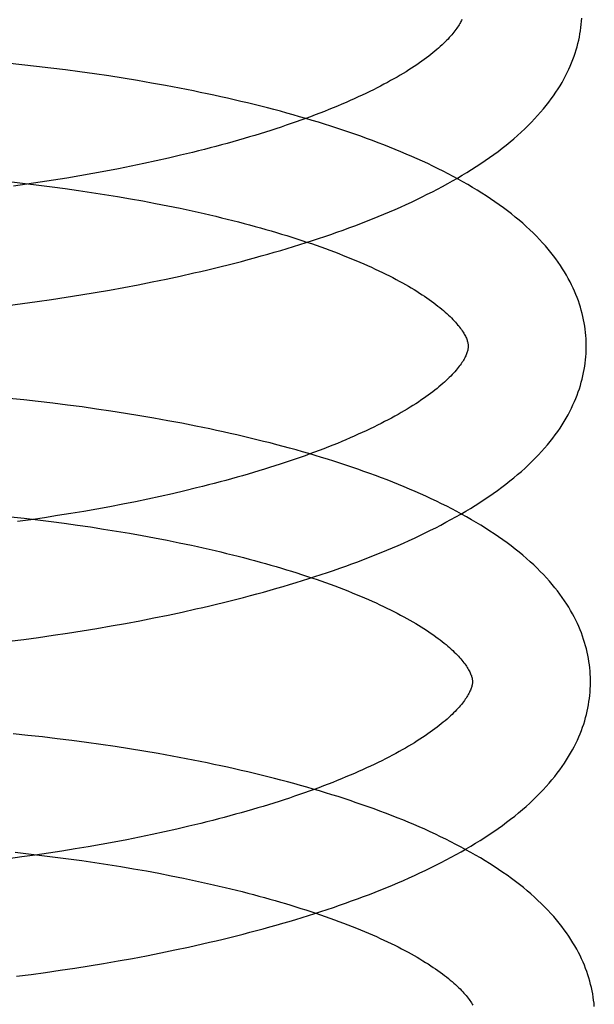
# Model space of a CAD drawing. Header units: inches. Extents: x 0 to 204, y 0 to 132.
# Tile 20 of 99: x 37.3894 to 37.4868, y 50.0116 to 50.1783. Entities that reach past the tile are written whole.
import ezdxf

# ---------------------------------------------------------------- set-up
doc = ezdxf.new("R2010")
doc.units = ezdxf.units.IN
doc.header["$LTSCALE"] = 11.243375
doc.header["$MEASUREMENT"] = 0
doc.linetypes.add('HIDDEN', pattern=[0.2, 0.1, -0.1])
doc.layers.add('DEFAULT_2', color=8, linetype='HIDDEN')

msp = doc.modelspace()

# ---------------------------------------------------------------- linework, layer by layer
at = {"layer": 'DEFAULT_2', "color": 8, "linetype": 'HIDDEN'}
for p, q in [((37.3898, 50.17065), (37.38732, 50.17091)), ((37.39227, 50.17037), (37.3898, 50.17065)), ((37.39474, 50.17008), (37.39227, 50.17037)), ((37.39721, 50.16977), (37.39474, 50.17008)), ((37.39966, 50.16945), (37.39721, 50.16977)), ((37.40211, 50.1691), (37.39966, 50.16945)), ((37.40454, 50.16874), (37.40211, 50.1691)), ((37.40697, 50.16836), (37.40454, 50.16874)), ((37.40938, 50.16797), (37.40697, 50.16836)), ((37.41178, 50.16755), (37.40938, 50.16797)), ((37.41416, 50.16712), (37.41178, 50.16755)), ((37.41652, 50.16668), (37.41416, 50.16712)), ((37.41466, 50.15483), (37.41258, 50.15436)), ((37.41671, 50.15531), (37.41466, 50.15483)), ((37.41874, 50.1558), (37.41671, 50.15531)), ((37.4062, 50.15304), (37.40403, 50.15263)), ((37.40835, 50.15347), (37.4062, 50.15304)), ((37.41048, 50.15391), (37.40835, 50.15347)), ((37.41258, 50.15436), (37.41048, 50.15391)), ((37.39741, 50.15146), (37.39518, 50.1511)), ((37.39964, 50.15184), (37.39741, 50.15146)), ((37.40184, 50.15222), (37.39964, 50.15184)), ((37.40403, 50.15263), (37.40184, 50.15222)), ((37.3881, 50.15081), (37.39039, 50.15055)), ((37.39067, 50.15043), (37.3884, 50.15011)), ((37.39039, 50.15055), (37.39266, 50.15028)), ((37.39293, 50.15076), (37.39067, 50.15043)), ((37.39266, 50.15028), (37.39492, 50.14999)), ((37.39518, 50.1511), (37.39293, 50.15076)), ((37.39492, 50.14999), (37.39717, 50.14969)), ((37.39717, 50.14969), (37.39941, 50.14937)), ((37.39941, 50.14937), (37.40163, 50.14904)), ((37.40163, 50.14904), (37.40384, 50.1487)), ((37.40384, 50.1487), (37.40602, 50.14834)), ((37.40602, 50.14834), (37.40819, 50.14797)), ((37.40819, 50.14797), (37.41033, 50.14758)), ((37.41033, 50.14758), (37.41246, 50.14718)), ((37.41246, 50.14718), (37.41455, 50.14677)), ((37.41455, 50.14677), (37.41662, 50.14634)), ((37.41426, 50.13436), (37.41663, 50.13486)), ((37.41663, 50.13486), (37.41897, 50.13539)), ((37.40708, 50.13294), (37.40949, 50.13339)), ((37.40949, 50.13339), (37.41189, 50.13387)), ((37.41189, 50.13387), (37.41426, 50.13436)), ((37.39733, 50.13129), (37.39978, 50.13167)), ((37.39978, 50.13167), (37.40223, 50.13208)), ((37.40223, 50.13208), (37.40466, 50.1325)), ((37.40466, 50.1325), (37.40708, 50.13294)), ((37.38744, 50.12991), (37.38992, 50.13023)), ((37.38992, 50.13023), (37.39239, 50.13056)), ((37.39239, 50.13056), (37.39486, 50.13092)), ((37.39486, 50.13092), (37.39733, 50.13129)), ((37.39012, 50.1139), (37.38764, 50.11416)), ((37.3926, 50.11363), (37.39012, 50.1139)), ((37.39508, 50.11334), (37.3926, 50.11363)), ((37.39755, 50.11303), (37.39508, 50.11334)), ((37.40002, 50.11271), (37.39755, 50.11303)), ((37.40247, 50.11236), (37.40002, 50.11271)), ((37.40491, 50.112), (37.40247, 50.11236)), ((37.40735, 50.11163), (37.40491, 50.112)), ((37.40977, 50.11123), (37.40735, 50.11163)), ((37.41217, 50.11082), (37.40977, 50.11123)), ((37.41456, 50.11039), (37.41217, 50.11082)), ((37.41693, 50.10994), (37.41456, 50.11039)), ((37.41535, 50.09803), (37.41327, 50.09757)), ((37.4174, 50.09851), (37.41535, 50.09803)), ((37.41942, 50.099), (37.4174, 50.09851)), ((37.40904, 50.09667), (37.40689, 50.09624)), ((37.41117, 50.09711), (37.40904, 50.09667)), ((37.41327, 50.09757), (37.41117, 50.09711)), ((37.3981, 50.09467), (37.39587, 50.09431)), ((37.40032, 50.09504), (37.3981, 50.09467)), ((37.40253, 50.09543), (37.40032, 50.09504)), ((37.40472, 50.09583), (37.40253, 50.09543)), ((37.40689, 50.09624), (37.40472, 50.09583)), ((37.38794, 50.09411), (37.39022, 50.09386)), ((37.39136, 50.09363), (37.38909, 50.09332)), ((37.39022, 50.09386), (37.39249, 50.0936)), ((37.39362, 50.09396), (37.39136, 50.09363)), ((37.39249, 50.0936), (37.39475, 50.09332)), ((37.39587, 50.09431), (37.39362, 50.09396)), ((37.39475, 50.09332), (37.397, 50.09302)), ((37.397, 50.09302), (37.39924, 50.09271)), ((37.39924, 50.09271), (37.40146, 50.09239)), ((37.40146, 50.09239), (37.40367, 50.09205)), ((37.40367, 50.09205), (37.40586, 50.0917)), ((37.40586, 50.0917), (37.40803, 50.09133)), ((37.40803, 50.09133), (37.41018, 50.09095)), ((37.41018, 50.09095), (37.41231, 50.09056)), ((37.41231, 50.09056), (37.41441, 50.09015)), ((37.41441, 50.09015), (37.41648, 50.08973)), ((37.41458, 50.07748), (37.41695, 50.07799)), ((37.41695, 50.07799), (37.41931, 50.07851)), ((37.40737, 50.07607), (37.40978, 50.07652)), ((37.40978, 50.07652), (37.41219, 50.07699)), ((37.41219, 50.07699), (37.41458, 50.07748)), ((37.39757, 50.07442), (37.40003, 50.07481)), ((37.40003, 50.07481), (37.40249, 50.07521)), ((37.40249, 50.07521), (37.40493, 50.07563)), ((37.40493, 50.07563), (37.40737, 50.07607)), ((37.38764, 50.07305), (37.39013, 50.07337)), ((37.39013, 50.07337), (37.39262, 50.0737)), ((37.39262, 50.0737), (37.3951, 50.07405)), ((37.3951, 50.07405), (37.39757, 50.07442)), ((37.39085, 50.05711), (37.38836, 50.05737)), ((37.39333, 50.05684), (37.39085, 50.05711)), ((37.39581, 50.05655), (37.39333, 50.05684)), ((37.39828, 50.05624), (37.39581, 50.05655)), ((37.40074, 50.05591), (37.39828, 50.05624)), ((37.40319, 50.05557), (37.40074, 50.05591)), ((37.40564, 50.05521), (37.40319, 50.05557)), ((37.40807, 50.05484), (37.40564, 50.05521)), ((37.41049, 50.05444), (37.40807, 50.05484)), ((37.4129, 50.05403), (37.41049, 50.05444)), ((37.41529, 50.0536), (37.4129, 50.05403)), ((37.41766, 50.05315), (37.41529, 50.0536)), ((37.41812, 50.04172), (37.41607, 50.04124)), ((37.42014, 50.04221), (37.41812, 50.04172)), ((37.40976, 50.03988), (37.40761, 50.03945)), ((37.41189, 50.04032), (37.40976, 50.03988)), ((37.41399, 50.04077), (37.41189, 50.04032)), ((37.41607, 50.04124), (37.41399, 50.04077)), ((37.40105, 50.03825), (37.39882, 50.03788)), ((37.40325, 50.03864), (37.40105, 50.03825)), ((37.40544, 50.03904), (37.40325, 50.03864)), ((37.40761, 50.03945), (37.40544, 50.03904)), ((37.38981, 50.03653), (37.38753, 50.03623)), ((37.38866, 50.03732), (37.39094, 50.03707)), ((37.39208, 50.03684), (37.38981, 50.03653)), ((37.39094, 50.03707), (37.39321, 50.0368)), ((37.39434, 50.03717), (37.39208, 50.03684)), ((37.39321, 50.0368), (37.39547, 50.03652)), ((37.39659, 50.03752), (37.39434, 50.03717)), ((37.39547, 50.03652), (37.39772, 50.03623)), ((37.39882, 50.03788), (37.39659, 50.03752)), ((37.39772, 50.03623), (37.39996, 50.03592)), ((37.39996, 50.03592), (37.40218, 50.0356)), ((37.40218, 50.0356), (37.40439, 50.03526)), ((37.40439, 50.03526), (37.40658, 50.03491)), ((37.40658, 50.03491), (37.40875, 50.03454)), ((37.40875, 50.03454), (37.4109, 50.03416)), ((37.4109, 50.03416), (37.41303, 50.03377)), ((37.41303, 50.03377), (37.41513, 50.03336)), ((37.41513, 50.03336), (37.4172, 50.03294)), ((37.41807, 50.02128), (37.42042, 50.02181)), ((37.40853, 50.01936), (37.41094, 50.01981)), ((37.41094, 50.01981), (37.41333, 50.02029)), ((37.41333, 50.02029), (37.41571, 50.02078)), ((37.41571, 50.02078), (37.41807, 50.02128)), ((37.39877, 50.01771), (37.40123, 50.01809)), ((37.40123, 50.01809), (37.40367, 50.0185)), ((37.40367, 50.0185), (37.40611, 50.01892)), ((37.40611, 50.01892), (37.40853, 50.01936)), ((37.38889, 50.01633), (37.39137, 50.01665)), ((37.39137, 50.01665), (37.39384, 50.01698)), ((37.39384, 50.01698), (37.39631, 50.01734)), ((37.39631, 50.01734), (37.39877, 50.01771))]:
    msp.add_line(p, q, dxfattribs=at)
for points in [[(37.46436, 50.17833), (37.46429, 50.17815), (37.4642, 50.17798), (37.46411, 50.1778), (37.46401, 50.17761), (37.46389, 50.17742), (37.46377, 50.17722), (37.46364, 50.17702), (37.4635, 50.17681), (37.46336, 50.1766), (37.46319, 50.17639), (37.46302, 50.17617), (37.46284, 50.17594), (37.46265, 50.17571), (37.46245, 50.17548), (37.46223, 50.17524), (37.46201, 50.175), (37.46177, 50.17475), (37.46152, 50.1745), (37.46126, 50.17425), (37.46099, 50.17399), (37.4607, 50.17373), (37.46041, 50.17346), (37.4601, 50.1732), (37.45977, 50.17293), (37.45944, 50.17265), (37.45909, 50.17237), (37.45873, 50.17209), (37.45836, 50.17181), (37.45797, 50.17153), (37.45757, 50.17124), (37.45716, 50.17095), (37.45673, 50.17065), (37.45629, 50.17036), (37.45584, 50.17006), (37.45537, 50.16977), (37.45489, 50.16947), (37.4544, 50.16917), (37.45389, 50.16886), (37.45337, 50.16856), (37.45284, 50.16826), (37.45229, 50.16795), (37.45173, 50.16764), (37.45116, 50.16734), (37.45058, 50.16703), (37.44998, 50.16672), (37.44937, 50.16642), (37.44874, 50.16611), (37.44811, 50.1658), (37.44746, 50.16549), (37.44679, 50.16519), (37.44612, 50.16488), (37.44543, 50.16457), (37.44474, 50.16427), (37.44403, 50.16396), (37.4433, 50.16366), (37.44257, 50.16336), (37.44182, 50.16305), (37.44106, 50.16275), (37.44029, 50.16245), (37.43951, 50.16215), (37.43872, 50.16185), (37.43791, 50.16156), (37.4371, 50.16126), (37.43627, 50.16097), (37.43543, 50.16068), (37.43459, 50.16039), (37.43373, 50.1601), (37.43286, 50.15981), (37.43198, 50.15953), (37.4311, 50.15925), (37.4302, 50.15897), (37.42929, 50.15869), (37.42838, 50.15842), (37.42745, 50.15814), (37.42652, 50.15787), (37.42557, 50.1576), (37.42462, 50.15734), (37.42366, 50.15708), (37.42269, 50.15681), (37.42171, 50.15656), (37.42073, 50.1563), (37.41974, 50.15605), (37.41874, 50.1558)], [(37.41897, 50.13539), (37.42013, 50.13566), (37.42129, 50.13593), (37.42245, 50.13621), (37.4236, 50.13649), (37.42474, 50.13677), (37.42588, 50.13706), (37.42701, 50.13736), (37.42814, 50.13766), (37.42925, 50.13796), (37.43037, 50.13827), (37.43148, 50.13858), (37.43258, 50.13889), (37.43367, 50.13921), (37.43476, 50.13954), (37.43584, 50.13987), (37.43691, 50.1402), (37.43798, 50.14054), (37.43904, 50.14088), (37.44009, 50.14123), (37.44113, 50.14158), (37.44217, 50.14193), (37.4432, 50.14229), (37.44422, 50.14266), (37.44523, 50.14303), (37.44623, 50.1434), (37.44723, 50.14378), (37.44822, 50.14416), (37.4492, 50.14455), (37.45017, 50.14494), (37.45113, 50.14534), (37.45209, 50.14574), (37.45303, 50.14615), (37.45397, 50.14656), (37.45489, 50.14698), (37.45581, 50.1474), (37.45672, 50.14783), (37.45761, 50.14827), (37.4585, 50.14871), (37.45938, 50.14915), (37.46025, 50.1496), (37.4611, 50.15006), (37.46195, 50.15052), (37.46279, 50.15098), (37.46361, 50.15146), (37.46442, 50.15194), (37.46522, 50.15242), (37.46601, 50.15291), (37.46679, 50.15341), (37.46756, 50.15391), (37.46831, 50.15442), (37.46905, 50.15493), (37.46977, 50.15545), (37.47048, 50.15598), (37.47118, 50.15651), (37.47186, 50.15704), (37.47252, 50.15759), (37.47317, 50.15813), (37.4738, 50.15868), (37.47441, 50.15923), (37.47501, 50.15979), (37.47558, 50.16034), (37.47614, 50.1609), (37.47668, 50.16147), (37.47719, 50.16203), (37.47769, 50.16259), (37.47817, 50.16316), (37.47863, 50.16372), (37.47908, 50.16429), (37.4795, 50.16485), (37.4799, 50.16541), (37.48028, 50.16598), (37.48065, 50.16654), (37.481, 50.1671), (37.48133, 50.16766), (37.48164, 50.16821), (37.48193, 50.16877), (37.48221, 50.16932), (37.48247, 50.16987), (37.48272, 50.17042), (37.48295, 50.17097), (37.48316, 50.17152), (37.48336, 50.17207), (37.48355, 50.17261), (37.48372, 50.17316), (37.48388, 50.1737), (37.48402, 50.17424), (37.48415, 50.17478), (37.48426, 50.17532), (37.48436, 50.17586), (37.48445, 50.1764), (37.48453, 50.17694), (37.48459, 50.17748), (37.48464, 50.17801), (37.48467, 50.17855)], [(37.48542, 50.12327), (37.48541, 50.12372), (37.48539, 50.12426), (37.48535, 50.12479), (37.4853, 50.12533), (37.48524, 50.12586), (37.48517, 50.12639), (37.48508, 50.12693), (37.48498, 50.12746), (37.48486, 50.128), (37.48473, 50.12853), (37.48459, 50.12907), (37.48444, 50.1296), (37.48427, 50.13014), (37.48409, 50.13068), (37.48389, 50.13122), (37.48368, 50.13176), (37.48345, 50.1323), (37.48321, 50.13284), (37.48295, 50.13338), (37.48268, 50.13392), (37.48239, 50.13447), (37.48208, 50.13501), (37.48175, 50.13556), (37.48141, 50.13611), (37.48105, 50.13666), (37.48068, 50.13721), (37.48028, 50.13776), (37.47986, 50.13831), (37.47943, 50.13886), (37.47898, 50.13941), (37.47851, 50.13997), (37.47801, 50.14052), (37.4775, 50.14107), (37.47697, 50.14162), (37.47642, 50.14217), (37.47585, 50.14271), (37.47526, 50.14326), (37.47466, 50.1438), (37.47404, 50.14433), (37.47339, 50.14486), (37.47274, 50.14539), (37.47206, 50.14591), (37.47138, 50.14643), (37.47067, 50.14694), (37.46995, 50.14745), (37.46922, 50.14795), (37.46847, 50.14844), (37.46771, 50.14893), (37.46694, 50.14941), (37.46615, 50.14989), (37.46535, 50.15036), (37.46454, 50.15082), (37.46372, 50.15128), (37.46289, 50.15173), (37.46204, 50.15218), (37.46119, 50.15262), (37.46033, 50.15305), (37.45945, 50.15348), (37.45857, 50.1539), (37.45767, 50.15431), (37.45677, 50.15472), (37.45585, 50.15513), (37.45493, 50.15553), (37.454, 50.15592), (37.45305, 50.15631), (37.4521, 50.1567), (37.45114, 50.15708), (37.45017, 50.15745), (37.4492, 50.15782), (37.44821, 50.15818), (37.44722, 50.15854), (37.44622, 50.15889), (37.44521, 50.15924), (37.44419, 50.15958), (37.44317, 50.15992), (37.44213, 50.16025), (37.44109, 50.16058), (37.44005, 50.16091), (37.43899, 50.16123), (37.43793, 50.16154), (37.43686, 50.16185), (37.43578, 50.16216), (37.4347, 50.16246), (37.43361, 50.16276), (37.43251, 50.16305), (37.4314, 50.16334), (37.43029, 50.16362), (37.42918, 50.1639), (37.42805, 50.16417), (37.42693, 50.16444), (37.42579, 50.16471), (37.42465, 50.16497), (37.42351, 50.16523), (37.42235, 50.16548), (37.4212, 50.16573), (37.42004, 50.16597), (37.41887, 50.16621), (37.41652, 50.16668)], [(37.41662, 50.14634), (37.41866, 50.1459), (37.41967, 50.14568), (37.42067, 50.14545), (37.42167, 50.14522), (37.42266, 50.14499), (37.42363, 50.14475), (37.42461, 50.14452), (37.42557, 50.14427), (37.42652, 50.14403), (37.42746, 50.14378), (37.4284, 50.14353), (37.42933, 50.14328), (37.43024, 50.14303), (37.43115, 50.14277), (37.43205, 50.14251), (37.43294, 50.14225), (37.43381, 50.14198), (37.43468, 50.14172), (37.43554, 50.14145), (37.43639, 50.14118), (37.43722, 50.14091), (37.43805, 50.14063), (37.43886, 50.14036), (37.43967, 50.14008), (37.44046, 50.1398), (37.44124, 50.13952), (37.44201, 50.13923), (37.44277, 50.13895), (37.44351, 50.13867), (37.44425, 50.13838), (37.44497, 50.13809), (37.44568, 50.1378), (37.44637, 50.13752), (37.44706, 50.13723), (37.44773, 50.13694), (37.44839, 50.13664), (37.44904, 50.13635), (37.44967, 50.13606), (37.45029, 50.13577), (37.4509, 50.13547), (37.4515, 50.13518), (37.45208, 50.13489), (37.45265, 50.1346), (37.45321, 50.1343), (37.45375, 50.13401), (37.45428, 50.13372), (37.4548, 50.13343), (37.4553, 50.13315), (37.45579, 50.13286), (37.45626, 50.13257), (37.45672, 50.13229), (37.45717, 50.132), (37.45761, 50.13172), (37.45803, 50.13144), (37.45844, 50.13116), (37.45884, 50.13088), (37.45922, 50.13061), (37.45959, 50.13034), (37.45995, 50.13007), (37.46029, 50.1298), (37.46062, 50.12954), (37.46094, 50.12928), (37.46125, 50.12902), (37.46154, 50.12877), (37.46182, 50.12851), (37.46209, 50.12826), (37.46235, 50.12802), (37.46259, 50.12778), (37.46283, 50.12754), (37.46305, 50.12731), (37.46326, 50.12708), (37.46346, 50.12685), (37.46364, 50.12663), (37.46382, 50.12642), (37.46398, 50.12621), (37.46414, 50.126), (37.46429, 50.1258), (37.46442, 50.1256), (37.46455, 50.1254), (37.46467, 50.12521), (37.46477, 50.12503), (37.46487, 50.12484), (37.46496, 50.12467), (37.46505, 50.1245), (37.46512, 50.12433), (37.46518, 50.12417), (37.46524, 50.12402), (37.46528, 50.12388), (37.46532, 50.12374), (37.46535, 50.12361), (37.46538, 50.12348), (37.4654, 50.12336), (37.46541, 50.12324), (37.46542, 50.12313), (37.46543, 50.12302)], [(37.41931, 50.07851), (37.42048, 50.07878), (37.42164, 50.07905), (37.4228, 50.07933), (37.42395, 50.07961), (37.4251, 50.07989), (37.42625, 50.08018), (37.42738, 50.08048), (37.42852, 50.08077), (37.42964, 50.08108), (37.43076, 50.08138), (37.43187, 50.08169), (37.43298, 50.08201), (37.43408, 50.08233), (37.43517, 50.08265), (37.43626, 50.08298), (37.43734, 50.08332), (37.43841, 50.08365), (37.43947, 50.084), (37.44053, 50.08434), (37.44158, 50.08469), (37.44262, 50.08505), (37.44366, 50.08541), (37.44468, 50.08577), (37.4457, 50.08614), (37.44671, 50.08652), (37.44771, 50.08689), (37.44871, 50.08728), (37.44969, 50.08767), (37.45067, 50.08806), (37.45163, 50.08846), (37.45259, 50.08886), (37.45354, 50.08927), (37.45448, 50.08968), (37.45541, 50.0901), (37.45634, 50.09052), (37.45725, 50.09095), (37.45815, 50.09139), (37.45904, 50.09183), (37.45993, 50.09227), (37.4608, 50.09272), (37.46166, 50.09318), (37.46251, 50.09364), (37.46335, 50.09411), (37.46418, 50.09458), (37.465, 50.09506), (37.46581, 50.09554), (37.4666, 50.09604), (37.46738, 50.09653), (37.46815, 50.09704), (37.46891, 50.09755), (37.46965, 50.09806), (37.47038, 50.09858), (37.4711, 50.09911), (37.4718, 50.09964), (37.47248, 50.10018), (37.47315, 50.10072), (37.4738, 50.10126), (37.47443, 50.10181), (37.47505, 50.10237), (37.47565, 50.10292), (37.47623, 50.10348), (37.47679, 50.10405), (37.47734, 50.10461), (37.47786, 50.10518), (37.47836, 50.10574), (37.47885, 50.10631), (37.47931, 50.10688), (37.47976, 50.10745), (37.48018, 50.10801), (37.48059, 50.10858), (37.48098, 50.10914), (37.48134, 50.10971), (37.48169, 50.11027), (37.48203, 50.11083), (37.48234, 50.11139), (37.48264, 50.11195), (37.48292, 50.1125), (37.48318, 50.11305), (37.48343, 50.11361), (37.48366, 50.11416), (37.48388, 50.11471), (37.48408, 50.11525), (37.48426, 50.1158), (37.48443, 50.11634), (37.48459, 50.11689), (37.48473, 50.11743), (37.48486, 50.11797), (37.48498, 50.11852), (37.48508, 50.11906), (37.48517, 50.1196), (37.48524, 50.12014), (37.48531, 50.12068), (37.48536, 50.12121), (37.48539, 50.12175), (37.48541, 50.12229), (37.48543, 50.12283), (37.48542, 50.12327)], [(37.46543, 50.12302), (37.46542, 50.12292), (37.46542, 50.1228), (37.46541, 50.12268), (37.46539, 50.12256), (37.46537, 50.12244), (37.46534, 50.12231), (37.46531, 50.12217), (37.46526, 50.12202), (37.46521, 50.12187), (37.46515, 50.12171), (37.46509, 50.12154), (37.46501, 50.12137), (37.46492, 50.12119), (37.46483, 50.121), (37.46472, 50.12081), (37.46461, 50.12062), (37.46449, 50.12042), (37.46436, 50.12022), (37.46422, 50.12001), (37.46407, 50.1198), (37.46391, 50.11959), (37.46374, 50.11937), (37.46356, 50.11914), (37.46337, 50.11892), (37.46316, 50.11868), (37.46295, 50.11844), (37.46272, 50.1182), (37.46248, 50.11795), (37.46223, 50.1177), (37.46197, 50.11745), (37.4617, 50.11719), (37.46141, 50.11693), (37.46112, 50.11666), (37.46081, 50.1164), (37.46048, 50.11612), (37.46015, 50.11585), (37.4598, 50.11557), (37.45944, 50.11529), (37.45906, 50.11501), (37.45867, 50.11472), (37.45827, 50.11443), (37.45786, 50.11414), (37.45743, 50.11385), (37.45699, 50.11355), (37.45654, 50.11326), (37.45607, 50.11296), (37.45559, 50.11266), (37.4551, 50.11236), (37.45459, 50.11206), (37.45407, 50.11176), (37.45354, 50.11145), (37.45299, 50.11115), (37.45243, 50.11084), (37.45186, 50.11054), (37.45127, 50.11023), (37.45067, 50.10992), (37.45006, 50.10961), (37.44944, 50.10931), (37.4488, 50.109), (37.44815, 50.10869), (37.44749, 50.10838), (37.44681, 50.10808), (37.44613, 50.10777), (37.44543, 50.10747), (37.44472, 50.10716), (37.444, 50.10686), (37.44326, 50.10655), (37.44251, 50.10625), (37.44175, 50.10595), (37.44098, 50.10565), (37.4402, 50.10535), (37.43941, 50.10505), (37.4386, 50.10476), (37.43779, 50.10446), (37.43696, 50.10417), (37.43612, 50.10388), (37.43528, 50.10359), (37.43442, 50.1033), (37.43355, 50.10301), (37.43267, 50.10273), (37.43179, 50.10245), (37.43089, 50.10217), (37.42998, 50.10189), (37.42906, 50.10162), (37.42814, 50.10134), (37.4272, 50.10107), (37.42626, 50.1008), (37.42531, 50.10054), (37.42435, 50.10028), (37.42338, 50.10001), (37.4224, 50.09976), (37.42142, 50.0995), (37.42042, 50.09925), (37.41942, 50.099)], [(37.48614, 50.06648), (37.48613, 50.06694), (37.48611, 50.06747), (37.48607, 50.06801), (37.48602, 50.06854), (37.48596, 50.06908), (37.48589, 50.06961), (37.4858, 50.07015), (37.48569, 50.07068), (37.48558, 50.07122), (37.48545, 50.07176), (37.48531, 50.07229), (37.48515, 50.07283), (37.48498, 50.07337), (37.4848, 50.07391), (37.4846, 50.07445), (37.48439, 50.07499), (37.48416, 50.07553), (37.48392, 50.07607), (37.48366, 50.07661), (37.48338, 50.07716), (37.48309, 50.07771), (37.48278, 50.07825), (37.48245, 50.0788), (37.48211, 50.07935), (37.48175, 50.0799), (37.48137, 50.08045), (37.48097, 50.08101), (37.48055, 50.08156), (37.48012, 50.08211), (37.47966, 50.08267), (37.47919, 50.08322), (37.47869, 50.08377), (37.47818, 50.08433), (37.47764, 50.08488), (37.47709, 50.08543), (37.47652, 50.08597), (37.47593, 50.08652), (37.47532, 50.08706), (37.47469, 50.0876), (37.47405, 50.08813), (37.47339, 50.08866), (37.47271, 50.08918), (37.47202, 50.0897), (37.47131, 50.09021), (37.47058, 50.09071), (37.46985, 50.09122), (37.4691, 50.09171), (37.46833, 50.0922), (37.46755, 50.09268), (37.46676, 50.09316), (37.46596, 50.09363), (37.46515, 50.09409), (37.46432, 50.09455), (37.46349, 50.095), (37.46264, 50.09545), (37.46178, 50.09589), (37.46091, 50.09632), (37.46003, 50.09675), (37.45915, 50.09717), (37.45825, 50.09759), (37.45734, 50.098), (37.45642, 50.0984), (37.45549, 50.0988), (37.45456, 50.0992), (37.45361, 50.09959), (37.45266, 50.09997), (37.45169, 50.10035), (37.45072, 50.10072), (37.44974, 50.10109), (37.44875, 50.10145), (37.44775, 50.10181), (37.44675, 50.10217), (37.44573, 50.10251), (37.44471, 50.10286), (37.44368, 50.1032), (37.44265, 50.10353), (37.4416, 50.10386), (37.44055, 50.10418), (37.43949, 50.1045), (37.43842, 50.10482), (37.43735, 50.10513), (37.43627, 50.10543), (37.43518, 50.10573), (37.43408, 50.10603), (37.43298, 50.10632), (37.43187, 50.10661), (37.43076, 50.10689), (37.42964, 50.10717), (37.42851, 50.10745), (37.42738, 50.10772), (37.42624, 50.10798), (37.42509, 50.10824), (37.42394, 50.1085), (37.42279, 50.10875), (37.42163, 50.109), (37.42046, 50.10924), (37.41929, 50.10948), (37.41693, 50.10994)], [(37.41648, 50.08973), (37.41853, 50.0893), (37.41955, 50.08908), (37.42055, 50.08885), (37.42155, 50.08863), (37.42254, 50.0884), (37.42353, 50.08816), (37.4245, 50.08793), (37.42547, 50.08769), (37.42643, 50.08745), (37.42738, 50.0872), (37.42832, 50.08696), (37.42925, 50.08671), (37.43017, 50.08645), (37.43109, 50.0862), (37.43199, 50.08594), (37.43289, 50.08568), (37.43377, 50.08542), (37.43465, 50.08516), (37.43551, 50.08489), (37.43637, 50.08463), (37.43721, 50.08436), (37.43804, 50.08408), (37.43887, 50.08381), (37.43968, 50.08353), (37.44048, 50.08326), (37.44127, 50.08298), (37.44205, 50.0827), (37.44281, 50.08241), (37.44357, 50.08213), (37.44431, 50.08185), (37.44504, 50.08156), (37.44576, 50.08127), (37.44646, 50.08099), (37.44716, 50.0807), (37.44784, 50.08041), (37.44851, 50.08012), (37.44917, 50.07983), (37.44981, 50.07954), (37.45044, 50.07924), (37.45106, 50.07895), (37.45167, 50.07866), (37.45226, 50.07837), (37.45284, 50.07808), (37.45341, 50.07778), (37.45397, 50.07749), (37.45451, 50.0772), (37.45503, 50.07691), (37.45555, 50.07662), (37.45605, 50.07634), (37.45653, 50.07605), (37.45701, 50.07576), (37.45747, 50.07548), (37.45792, 50.0752), (37.45835, 50.07492), (37.45877, 50.07464), (37.45918, 50.07436), (37.45958, 50.07408), (37.45996, 50.07381), (37.46033, 50.07354), (37.46068, 50.07327), (37.46103, 50.073), (37.46136, 50.07274), (37.46167, 50.07248), (37.46198, 50.07222), (37.46227, 50.07197), (37.46255, 50.07171), (37.46282, 50.07147), (37.46307, 50.07122), (37.46332, 50.07098), (37.46355, 50.07074), (37.46377, 50.07051), (37.46398, 50.07028), (37.46418, 50.07006), (37.46436, 50.06984), (37.46454, 50.06962), (37.46471, 50.06941), (37.46486, 50.06921), (37.46501, 50.069), (37.46514, 50.06881), (37.46527, 50.06861), (37.46539, 50.06842), (37.4655, 50.06823), (37.4656, 50.06805), (37.46569, 50.06787), (37.46577, 50.0677), (37.46584, 50.06754), (37.4659, 50.06738), (37.46596, 50.06723), (37.466, 50.06708), (37.46604, 50.06694), (37.46608, 50.06681), (37.4661, 50.06669), (37.46612, 50.06657), (37.46613, 50.06645), (37.46614, 50.06633), (37.46615, 50.06623)], [(37.42042, 50.02181), (37.42158, 50.02208), (37.42274, 50.02235), (37.4239, 50.02263), (37.42504, 50.02291), (37.42619, 50.02319), (37.42732, 50.02348), (37.42846, 50.02378), (37.42958, 50.02408), (37.4307, 50.02438), (37.43182, 50.02469), (37.43292, 50.025), (37.43402, 50.02531), (37.43512, 50.02563), (37.43621, 50.02596), (37.43729, 50.02629), (37.43836, 50.02662), (37.43943, 50.02696), (37.44048, 50.0273), (37.44154, 50.02765), (37.44258, 50.028), (37.44362, 50.02835), (37.44464, 50.02871), (37.44566, 50.02908), (37.44668, 50.02945), (37.44768, 50.02982), (37.44868, 50.0302), (37.44967, 50.03058), (37.45065, 50.03097), (37.45162, 50.03136), (37.45258, 50.03176), (37.45353, 50.03216), (37.45448, 50.03257), (37.45541, 50.03298), (37.45634, 50.0334), (37.45726, 50.03383), (37.45816, 50.03425), (37.45906, 50.03469), (37.45995, 50.03513), (37.46083, 50.03557), (37.46169, 50.03602), (37.46255, 50.03648), (37.4634, 50.03694), (37.46423, 50.03741), (37.46506, 50.03788), (37.46587, 50.03836), (37.46667, 50.03884), (37.46746, 50.03933), (37.46824, 50.03983), (37.469, 50.04033), (37.46975, 50.04084), (37.47049, 50.04135), (37.47122, 50.04187), (37.47192, 50.0424), (37.47262, 50.04293), (37.4733, 50.04346), (37.47396, 50.044), (37.4746, 50.04454), (37.47523, 50.04509), (37.47585, 50.04564), (37.47644, 50.0462), (37.47702, 50.04676), (37.47757, 50.04732), (37.47811, 50.04788), (37.47864, 50.04845), (37.47914, 50.04902), (37.47962, 50.04958), (37.48008, 50.05015), (37.48052, 50.05071), (37.48094, 50.05128), (37.48135, 50.05184), (37.48173, 50.0524), (37.4821, 50.05296), (37.48244, 50.05352), (37.48277, 50.05408), (37.48308, 50.05464), (37.48338, 50.05519), (37.48366, 50.05575), (37.48392, 50.0563), (37.48416, 50.05685), (37.48439, 50.0574), (37.48461, 50.05794), (37.48481, 50.05849), (37.48499, 50.05903), (37.48516, 50.05958), (37.48532, 50.06012), (37.48546, 50.06066), (37.48559, 50.0612), (37.4857, 50.06174), (37.4858, 50.06228), (37.48589, 50.06282), (37.48597, 50.06336), (37.48603, 50.06389), (37.48608, 50.06443), (37.48611, 50.06497), (37.48614, 50.0655), (37.48615, 50.06604), (37.48614, 50.06648)], [(37.46615, 50.06623), (37.46614, 50.06613), (37.46614, 50.06601), (37.46613, 50.06589), (37.46611, 50.06577), (37.46609, 50.06565), (37.46606, 50.06551), (37.46603, 50.06538), (37.46598, 50.06523), (37.46593, 50.06508), (37.46587, 50.06492), (37.46581, 50.06475), (37.46573, 50.06458), (37.46564, 50.0644), (37.46555, 50.06421), (37.46544, 50.06402), (37.46533, 50.06383), (37.46521, 50.06363), (37.46508, 50.06343), (37.46494, 50.06322), (37.46479, 50.06301), (37.46463, 50.0628), (37.46446, 50.06258), (37.46428, 50.06235), (37.46409, 50.06212), (37.46388, 50.06189), (37.46367, 50.06165), (37.46344, 50.06141), (37.4632, 50.06116), (37.46295, 50.06091), (37.46269, 50.06066), (37.46242, 50.0604), (37.46213, 50.06014), (37.46184, 50.05987), (37.46153, 50.0596), (37.4612, 50.05933), (37.46087, 50.05906), (37.46052, 50.05878), (37.46016, 50.0585), (37.45978, 50.05822), (37.45939, 50.05793), (37.45899, 50.05764), (37.45858, 50.05735), (37.45815, 50.05706), (37.45771, 50.05676), (37.45726, 50.05647), (37.45679, 50.05617), (37.45631, 50.05587), (37.45582, 50.05557), (37.45531, 50.05527), (37.45479, 50.05497), (37.45426, 50.05466), (37.45371, 50.05436), (37.45315, 50.05405), (37.45258, 50.05374), (37.45199, 50.05344), (37.45139, 50.05313), (37.45078, 50.05282), (37.45016, 50.05251), (37.44952, 50.05221), (37.44887, 50.0519), (37.44821, 50.05159), (37.44754, 50.05129), (37.44685, 50.05098), (37.44615, 50.05067), (37.44544, 50.05037), (37.44472, 50.05007), (37.44398, 50.04976), (37.44323, 50.04946), (37.44248, 50.04916), (37.44171, 50.04886), (37.44092, 50.04856), (37.44013, 50.04826), (37.43932, 50.04797), (37.43851, 50.04767), (37.43768, 50.04738), (37.43685, 50.04709), (37.436, 50.0468), (37.43514, 50.04651), (37.43427, 50.04622), (37.43339, 50.04594), (37.43251, 50.04566), (37.43161, 50.04538), (37.4307, 50.0451), (37.42979, 50.04482), (37.42886, 50.04455), (37.42793, 50.04428), (37.42698, 50.04401), (37.42603, 50.04375), (37.42507, 50.04348), (37.4241, 50.04322), (37.42312, 50.04297), (37.42214, 50.04271), (37.42115, 50.04246), (37.42014, 50.04221)], [(37.48679, 50.01121), (37.48674, 50.01175), (37.48668, 50.01229), (37.48661, 50.01282), (37.48652, 50.01336), (37.48642, 50.01389), (37.4863, 50.01443), (37.48617, 50.01496), (37.48603, 50.0155), (37.48587, 50.01604), (37.4857, 50.01658), (37.48552, 50.01712), (37.48532, 50.01766), (37.48511, 50.0182), (37.48488, 50.01874), (37.48464, 50.01928), (37.48438, 50.01982), (37.4841, 50.02037), (37.48381, 50.02091), (37.4835, 50.02146), (37.48317, 50.02201), (37.48283, 50.02256), (37.48247, 50.02311), (37.48209, 50.02366), (37.48169, 50.02422), (37.48127, 50.02477), (37.48084, 50.02532), (37.48038, 50.02588), (37.47991, 50.02643), (37.47941, 50.02698), (37.4789, 50.02753), (37.47836, 50.02809), (37.47781, 50.02864), (37.47724, 50.02918), (37.47665, 50.02973), (37.47604, 50.03027), (37.47541, 50.0308), (37.47477, 50.03134), (37.47411, 50.03186), (37.47343, 50.03239), (37.47274, 50.0329), (37.47203, 50.03342), (37.47131, 50.03392), (37.47057, 50.03442), (37.46982, 50.03492), (37.46905, 50.03541), (37.46828, 50.03589), (37.46749, 50.03637), (37.46668, 50.03684), (37.46587, 50.0373), (37.46504, 50.03776), (37.46421, 50.03821), (37.46336, 50.03866), (37.4625, 50.0391), (37.46164, 50.03953), (37.46076, 50.03996), (37.45987, 50.04038), (37.45897, 50.0408), (37.45806, 50.04121), (37.45714, 50.04161), (37.45622, 50.04201), (37.45528, 50.04241), (37.45433, 50.0428), (37.45338, 50.04318), (37.45242, 50.04356), (37.45144, 50.04393), (37.45046, 50.0443), (37.44947, 50.04466), (37.44847, 50.04502), (37.44747, 50.04537), (37.44646, 50.04572), (37.44543, 50.04607), (37.4444, 50.0464), (37.44337, 50.04674), (37.44232, 50.04707), (37.44127, 50.04739), (37.44021, 50.04771), (37.43914, 50.04802), (37.43807, 50.04834), (37.43699, 50.04864), (37.4359, 50.04894), (37.43481, 50.04924), (37.4337, 50.04953), (37.4326, 50.04982), (37.43148, 50.0501), (37.43036, 50.05038), (37.42923, 50.05065), (37.4281, 50.05092), (37.42696, 50.05119), (37.42582, 50.05145), (37.42467, 50.05171), (37.42351, 50.05196), (37.42235, 50.05221), (37.42119, 50.05245), (37.42001, 50.05269), (37.41766, 50.05315)], [(37.4172, 50.03294), (37.41925, 50.03251), (37.42027, 50.03229), (37.42127, 50.03206), (37.42227, 50.03183), (37.42326, 50.0316), (37.42425, 50.03137), (37.42522, 50.03114), (37.42619, 50.0309), (37.42715, 50.03066), (37.4281, 50.03041), (37.42904, 50.03016), (37.42997, 50.02992), (37.43089, 50.02966), (37.43181, 50.02941), (37.43271, 50.02915), (37.43361, 50.02889), (37.43449, 50.02863), (37.43537, 50.02837), (37.43623, 50.0281), (37.43709, 50.02783), (37.43793, 50.02756), (37.43876, 50.02729), (37.43959, 50.02702), (37.4404, 50.02674), (37.4412, 50.02646), (37.44199, 50.02619), (37.44277, 50.0259), (37.44353, 50.02562), (37.44429, 50.02534), (37.44503, 50.02505), (37.44576, 50.02477), (37.44648, 50.02448), (37.44718, 50.02419), (37.44788, 50.02391), (37.44856, 50.02362), (37.44923, 50.02333), (37.44989, 50.02304), (37.45053, 50.02275), (37.45116, 50.02245), (37.45178, 50.02216), (37.45239, 50.02187), (37.45298, 50.02158), (37.45356, 50.02129), (37.45413, 50.02099), (37.45469, 50.0207), (37.45523, 50.02041), (37.45575, 50.02012), (37.45627, 50.01983), (37.45677, 50.01955), (37.45725, 50.01926), (37.45773, 50.01897), (37.45819, 50.01869), (37.45864, 50.01841), (37.45907, 50.01812), (37.45949, 50.01784), (37.4599, 50.01757), (37.4603, 50.01729), (37.46068, 50.01702), (37.46105, 50.01674), (37.4614, 50.01648), (37.46175, 50.01621), (37.46208, 50.01595), (37.46239, 50.01569), (37.4627, 50.01543), (37.46299, 50.01517), (37.46327, 50.01492), (37.46354, 50.01468), (37.46379, 50.01443), (37.46404, 50.01419), (37.46427, 50.01395), (37.46449, 50.01372), (37.4647, 50.01349), (37.4649, 50.01327), (37.46509, 50.01305), (37.46526, 50.01283), (37.46543, 50.01262), (37.46558, 50.01242), (37.46573, 50.01221), (37.46586, 50.01201), (37.46599, 50.01182), (37.46611, 50.01163), (37.46622, 50.01144)]]:
    msp.add_lwpolyline(points, dxfattribs=at)

doc.saveas('drawing.dxf')
